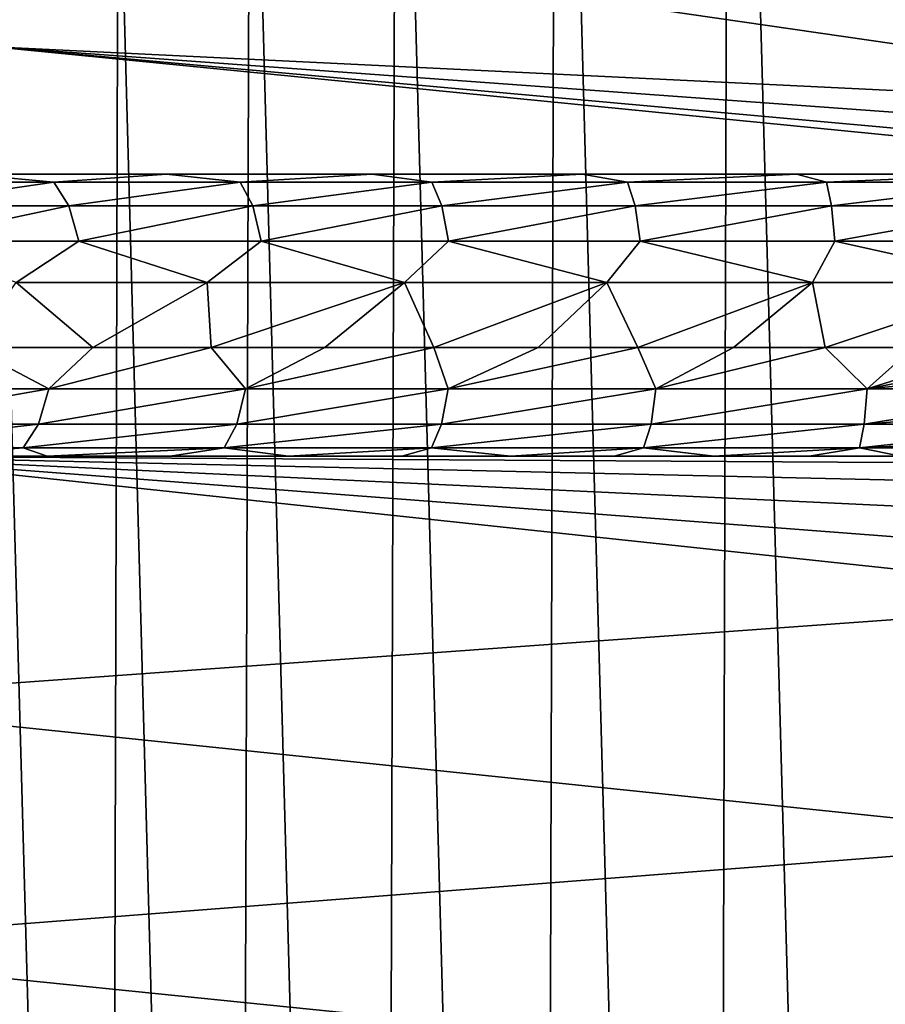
# Model space of a CAD drawing. Header units: millimetres. Extents: x -35.2 to 15.9, y -21 to 21.
# Tile 19 of 57: x -22.2 to -18.2, y 3.8 to 8.4. Entities that reach past the tile are written whole.
import ezdxf

# ---------------------------------------------------------------- set-up
doc = ezdxf.new("R2010")
doc.units = ezdxf.units.MM
doc.header["$LTSCALE"] = 65.185185
for name, color, linetype in [('23', 7, 'CONTINUOUS'), ('27', 7, 'CONTINUOUS'), ('29', 7, 'CONTINUOUS'), ('30', 7, 'CONTINUOUS'), ('31', 7, 'CONTINUOUS'), ('39', 7, 'CONTINUOUS'), ('40', 7, 'CONTINUOUS'), ('62', 7, 'CONTINUOUS'), ('84', 7, 'CONTINUOUS')]:
    doc.layers.add(name, color=color, linetype=linetype)

msp = doc.modelspace()

# ---------------------------------------------------------------- linework, layer by layer
at = {"layer": '23', "linetype": 'Continuous'}
for points in [[(-18.0264, 14.4649, -2.75), (-18.8811, 13.5522, -2.75), (-18.1065, -14.384, -2.75), (-18.0264, 14.4649, -2.75)], [(-18.8811, 13.5522, -2.75), (-19.6796, 12.5885, -2.75), (-18.9597, -13.4622, -2.75), (-18.8811, 13.5522, -2.75)], [(-18.1065, -14.384, -2.75), (-18.8811, 13.5522, -2.75), (-18.9597, -13.4622, -2.75), (-18.1065, -14.384, -2.75)], [(-19.6796, 12.5885, -2.75), (-20.4159, 11.5801, -2.75), (-19.7556, -12.49, -2.75), (-19.6796, 12.5885, -2.75)], [(-18.9597, -13.4622, -2.75), (-19.6796, 12.5885, -2.75), (-19.7556, -12.49, -2.75), (-18.9597, -13.4622, -2.75)], [(-20.4159, 11.5801, -2.75), (-21.0912, 10.5258, -2.75), (-20.4881, -11.4725, -2.75), (-20.4159, 11.5801, -2.75)], [(-19.7556, -12.49, -2.75), (-20.4159, 11.5801, -2.75), (-20.4881, -11.4725, -2.75), (-19.7556, -12.49, -2.75)], [(-21.0912, 10.5258, -2.75), (-21.6991, 9.4361, -2.75), (-21.1579, -10.4106, -2.75), (-21.0912, 10.5258, -2.75)], [(-20.4881, -11.4725, -2.75), (-21.0912, 10.5258, -2.75), (-21.1579, -10.4106, -2.75), (-20.4881, -11.4725, -2.75)], [(-21.6991, 9.4361, -2.75), (-22.2393, 8.3113, -2.75), (-21.7519, -9.3364, -2.75), (-21.6991, 9.4361, -2.75)], [(-21.1579, -10.4106, -2.75), (-21.6991, 9.4361, -2.75), (-21.7519, -9.3364, -2.75), (-21.1579, -10.4106, -2.75)], [(-21.7519, -9.3364, -2.75), (-22.2393, 8.3113, -2.75), (-22.2696, -8.2509, -2.75), (-21.7519, -9.3364, -2.75)]]:
    msp.add_3dface(points, dxfattribs=at)
at = {"layer": '27', "linetype": 'Continuous'}
for points in [[(-15.3191, 8.9657, -4.05), (-15.8817, 7.9267, -4.05), (-22.0079, 8.8148, -4.05), (-15.3191, 8.9657, -4.05)], [(-22.0079, 8.8148, -4.05), (-15.8817, 7.9267, -4.05), (-22.272, 8.2372, -4.05), (-22.0079, 8.8148, -4.05)], [(-16.3291, 7.65, -4.05), (-22.519, 7.65, -4.05), (-22.272, 8.2372, -4.05), (-16.3291, 7.65, -4.05)], [(-15.8817, 7.9267, -4.05), (-15.9925, 7.7804, -4.05), (-22.272, 8.2372, -4.05), (-15.8817, 7.9267, -4.05)], [(-16.1487, 7.6837, -4.05), (-16.3291, 7.65, -4.05), (-22.272, 8.2372, -4.05), (-16.1487, 7.6837, -4.05)], [(-15.9925, 7.7804, -4.05), (-16.1487, 7.6837, -4.05), (-22.272, 8.2372, -4.05), (-15.9925, 7.7804, -4.05)], [(-22.9916, 6.35, -4.05), (-16.8134, 5.6897, -4.05), (-23.3236, 5.2219, -4.05), (-22.9916, 6.35, -4.05)], [(-16.7877, 5.8766, -4.05), (-16.8134, 5.6897, -4.05), (-22.9916, 6.35, -4.05), (-16.7877, 5.8766, -4.05)], [(-16.833, 6.0595, -4.05), (-16.7877, 5.8766, -4.05), (-22.9916, 6.35, -4.05), (-16.833, 6.0595, -4.05)], [(-16.943, 6.2129, -4.05), (-16.833, 6.0595, -4.05), (-22.9916, 6.35, -4.05), (-16.943, 6.2129, -4.05)], [(-17.1018, 6.3144, -4.05), (-16.943, 6.2129, -4.05), (-22.9916, 6.35, -4.05), (-17.1018, 6.3144, -4.05)], [(-17.287, 6.35, -4.05), (-17.1018, 6.3144, -4.05), (-22.9916, 6.35, -4.05), (-17.287, 6.35, -4.05)], [(-16.8134, 5.6897, -4.05), (-17.1488, 4.5806, -4.05), (-23.3236, 5.2219, -4.05), (-16.8134, 5.6897, -4.05)], [(-23.3236, 5.2219, -4.05), (-17.1488, 4.5806, -4.05), (-23.5897, 4.081, -4.05), (-23.3236, 5.2219, -4.05)], [(-17.1488, 4.5806, -4.05), (-17.4106, 3.4543, -4.05), (-23.5897, 4.081, -4.05), (-17.1488, 4.5806, -4.05)], [(-23.5897, 4.081, -4.05), (-17.4106, 3.4543, -4.05), (-23.79, 2.9258, -4.05), (-23.5897, 4.081, -4.05)]]:
    msp.add_3dface(points, dxfattribs=at)
at = {"layer": '29', "linetype": 'Continuous'}
for points in [[(-22.519, 7.65, -4.05), (-16.3291, 7.65, -4.05), (-22.393, 7.65, -7.8743), (-22.519, 7.65, -4.05)], [(-22.393, 7.65, -7.8743), (-16.3291, 7.65, -4.05), (-21.477, 7.65, -7.4594), (-22.393, 7.65, -7.8743)], [(-21.477, 7.65, -7.4594), (-16.3291, 7.65, -4.05), (-20.5297, 7.65, -7.116), (-21.477, 7.65, -7.4594)], [(-20.5297, 7.65, -7.116), (-16.3291, 7.65, -4.05), (-19.5607, 7.65, -6.8475), (-20.5297, 7.65, -7.116)], [(-19.5607, 7.65, -6.8475), (-16.3291, 7.65, -4.05), (-18.5723, 7.65, -6.6543), (-19.5607, 7.65, -6.8475)], [(-18.5723, 7.65, -6.6543), (-16.3291, 7.65, -4.05), (-17.578, 7.65, -6.5386), (-18.5723, 7.65, -6.6543)]]:
    msp.add_3dface(points, dxfattribs=at)
at = {"layer": '30', "linetype": 'Continuous'}
for points in [[(-17.287, 6.35, -4.05), (-22.9916, 6.35, -4.05), (-17.287, 6.35, -6.5195), (-17.287, 6.35, -4.05)], [(-17.287, 6.35, -6.5195), (-22.9916, 6.35, -4.05), (-17.6815, 6.35, -6.5463), (-17.287, 6.35, -6.5195)], [(-17.6815, 6.35, -6.5463), (-22.9916, 6.35, -4.05), (-18.0908, 6.35, -6.5886), (-17.6815, 6.35, -6.5463)], [(-18.0908, 6.35, -6.5886), (-22.9916, 6.35, -4.05), (-18.514, 6.35, -6.6451), (-18.0908, 6.35, -6.5886)], [(-18.514, 6.35, -6.6451), (-22.9916, 6.35, -4.05), (-18.9538, 6.35, -6.7194), (-18.514, 6.35, -6.6451)], [(-18.9538, 6.35, -6.7194), (-22.9916, 6.35, -4.05), (-19.4125, 6.35, -6.8131), (-18.9538, 6.35, -6.7194)], [(-19.4125, 6.35, -6.8131), (-22.9916, 6.35, -4.05), (-19.8911, 6.35, -6.9299), (-19.4125, 6.35, -6.8131)], [(-19.8911, 6.35, -6.9299), (-22.9916, 6.35, -4.05), (-20.3914, 6.35, -7.0723), (-19.8911, 6.35, -6.9299)], [(-20.3914, 6.35, -7.0723), (-22.9916, 6.35, -4.05), (-20.9137, 6.35, -7.2451), (-20.3914, 6.35, -7.0723)], [(-20.9137, 6.35, -7.2451), (-22.9916, 6.35, -4.05), (-21.459, 6.35, -7.4517), (-20.9137, 6.35, -7.2451)], [(-21.459, 6.35, -7.4517), (-22.9916, 6.35, -4.05), (-22.0262, 6.35, -7.6978), (-21.459, 6.35, -7.4517)], [(-22.0262, 6.35, -7.6978), (-22.9916, 6.35, -4.05), (-22.6155, 6.35, -7.9878), (-22.0262, 6.35, -7.6978)]]:
    msp.add_3dface(points, dxfattribs=at)
at = {"layer": '31', "linetype": 'Continuous'}
for points in [[(-22.3817, 6.85, -8.4302), (-22.1698, 7.15, -8.3216), (-21.8156, 6.85, -8.1513), (-22.3817, 6.85, -8.4302)], [(-22.1698, 7.15, -8.3216), (-21.2886, 7.15, -7.9225), (-21.8156, 6.85, -8.1513), (-22.1698, 7.15, -8.3216)], [(-21.8156, 6.85, -8.1513), (-21.2886, 7.15, -7.9225), (-21.2701, 6.85, -7.915), (-21.8156, 6.85, -8.1513)], [(-21.2886, 7.15, -7.9225), (-20.379, 7.15, -7.5926), (-21.2701, 6.85, -7.915), (-21.2886, 7.15, -7.9225)], [(-21.2701, 6.85, -7.915), (-20.379, 7.15, -7.5926), (-20.7462, 6.85, -7.7162), (-21.2701, 6.85, -7.915)], [(-20.7462, 6.85, -7.7162), (-20.379, 7.15, -7.5926), (-20.2439, 6.85, -7.5503), (-20.7462, 6.85, -7.7162)], [(-20.379, 7.15, -7.5926), (-19.4468, 7.15, -7.3342), (-20.2439, 6.85, -7.5503), (-20.379, 7.15, -7.5926)], [(-20.2439, 6.85, -7.5503), (-19.4468, 7.15, -7.3342), (-19.7631, 6.85, -7.4132), (-20.2439, 6.85, -7.5503)], [(-19.7631, 6.85, -7.4132), (-19.4468, 7.15, -7.3342), (-19.3029, 6.85, -7.3011), (-19.7631, 6.85, -7.4132)], [(-19.4468, 7.15, -7.3342), (-18.4976, 7.15, -7.1486), (-19.3029, 6.85, -7.3011), (-19.4468, 7.15, -7.3342)], [(-19.3029, 6.85, -7.3011), (-18.4976, 7.15, -7.1486), (-18.8621, 6.85, -7.2109), (-19.3029, 6.85, -7.3011)], [(-18.8621, 6.85, -7.2109), (-18.4976, 7.15, -7.1486), (-18.4392, 6.85, -7.1397), (-18.8621, 6.85, -7.2109)], [(-18.4976, 7.15, -7.1486), (-17.5388, 7.15, -7.0372), (-18.4392, 6.85, -7.1397), (-18.4976, 7.15, -7.1486)], [(-18.4392, 6.85, -7.1397), (-17.5388, 7.15, -7.0372), (-18.0324, 6.85, -7.0852), (-18.4392, 6.85, -7.1397)]]:
    msp.add_3dface(points, dxfattribs=at)
at = {"layer": '39', "linetype": 'Continuous'}
msp.add_3dface([(-22.0079, 8.8148, -4.05), (-22.272, 8.2372, -4.05), (-22.2273, 8.798, -4.0121), (-22.0079, 8.8148, -4.05)], dxfattribs=at)
at = {"layer": '40', "linetype": 'Continuous'}
msp.add_3dface([(-22.2393, 8.3113, -2.75), (-21.6991, 9.4361, -2.75), (-22.3629, 8.5042, -2.7881), (-22.2393, 8.3113, -2.75)], dxfattribs=at)
at = {"layer": '62', "linetype": 'Continuous'}
for points in [[(-22.3817, 6.85, -8.4302), (-22.0189, 6.659, -8.2052), (-22.8918, 6.659, -8.6692), (-22.3817, 6.85, -8.4302)], [(-22.3817, 6.85, -8.4302), (-21.8156, 6.85, -8.1513), (-22.0189, 6.659, -8.2052), (-22.3817, 6.85, -8.4302)], [(-21.8156, 6.85, -8.1513), (-21.2701, 6.85, -7.915), (-22.0189, 6.659, -8.2052), (-21.8156, 6.85, -8.1513)], [(-21.2701, 6.85, -7.915), (-21.1121, 6.659, -7.8115), (-22.0189, 6.659, -8.2052), (-21.2701, 6.85, -7.915)], [(-21.2701, 6.85, -7.915), (-20.7462, 6.85, -7.7162), (-21.1121, 6.659, -7.8115), (-21.2701, 6.85, -7.915)], [(-20.7462, 6.85, -7.7162), (-20.2439, 6.85, -7.5503), (-21.1121, 6.659, -7.8115), (-20.7462, 6.85, -7.7162)], [(-20.2439, 6.85, -7.5503), (-20.1771, 6.659, -7.4904), (-21.1121, 6.659, -7.8115), (-20.2439, 6.85, -7.5503)], [(-20.2439, 6.85, -7.5503), (-19.7631, 6.85, -7.4132), (-20.1771, 6.659, -7.4904), (-20.2439, 6.85, -7.5503)], [(-19.7631, 6.85, -7.4132), (-19.3029, 6.85, -7.3011), (-20.1771, 6.659, -7.4904), (-19.7631, 6.85, -7.4132)], [(-19.3029, 6.85, -7.3011), (-19.2197, 6.659, -7.244), (-20.1771, 6.659, -7.4904), (-19.3029, 6.85, -7.3011)], [(-19.3029, 6.85, -7.3011), (-18.8621, 6.85, -7.2109), (-19.2197, 6.659, -7.244), (-19.3029, 6.85, -7.3011)], [(-18.8621, 6.85, -7.2109), (-18.4392, 6.85, -7.1397), (-19.2197, 6.659, -7.244), (-18.8621, 6.85, -7.2109)], [(-18.4392, 6.85, -7.1397), (-18.2459, 6.659, -7.0738), (-19.2197, 6.659, -7.244), (-18.4392, 6.85, -7.1397)], [(-18.4392, 6.85, -7.1397), (-18.0324, 6.85, -7.0852), (-18.2459, 6.659, -7.0738), (-18.4392, 6.85, -7.1397)], [(-17.6386, 6.85, -7.0453), (-17.2596, 6.85, -7.0187), (-18.2459, 6.659, -7.0738), (-17.6386, 6.85, -7.0453)], [(-17.2596, 6.85, -7.0187), (-17.2602, 6.7524, -7.0091), (-18.2459, 6.659, -7.0738), (-17.2596, 6.85, -7.0187)], [(-18.0324, 6.85, -7.0852), (-17.6386, 6.85, -7.0453), (-18.2459, 6.659, -7.0738), (-18.0324, 6.85, -7.0852)], [(-17.2602, 6.7524, -7.0091), (-17.2617, 6.659, -6.9809), (-18.2459, 6.659, -7.0738), (-17.2602, 6.7524, -7.0091)], [(-22.0659, 6.4966, -8.1076), (-22.9464, 6.4966, -8.5755), (-22.0189, 6.659, -8.2052), (-22.0659, 6.4966, -8.1076)], [(-22.0189, 6.659, -8.2052), (-22.9464, 6.4966, -8.5755), (-22.8918, 6.659, -8.6692), (-22.0189, 6.659, -8.2052)], [(-21.1513, 6.4966, -7.7105), (-22.0659, 6.4966, -8.1076), (-21.1121, 6.659, -7.8115), (-21.1513, 6.4966, -7.7105)], [(-21.1121, 6.659, -7.8115), (-22.0659, 6.4966, -8.1076), (-22.0189, 6.659, -8.2052), (-21.1121, 6.659, -7.8115)], [(-20.2082, 6.4966, -7.3866), (-21.1513, 6.4966, -7.7105), (-20.1771, 6.659, -7.4904), (-20.2082, 6.4966, -7.3866)], [(-20.1771, 6.659, -7.4904), (-21.1513, 6.4966, -7.7105), (-21.1121, 6.659, -7.8115), (-20.1771, 6.659, -7.4904)], [(-19.2426, 6.4966, -7.1381), (-20.2082, 6.4966, -7.3866), (-19.2197, 6.659, -7.244), (-19.2426, 6.4966, -7.1381)], [(-19.2197, 6.659, -7.244), (-20.2082, 6.4966, -7.3866), (-20.1771, 6.659, -7.4904), (-19.2197, 6.659, -7.244)], [(-18.2603, 6.4966, -6.9664), (-19.2426, 6.4966, -7.1381), (-18.2459, 6.659, -7.0738), (-18.2603, 6.4966, -6.9664)], [(-18.2459, 6.659, -7.0738), (-19.2426, 6.4966, -7.1381), (-19.2197, 6.659, -7.244), (-18.2459, 6.659, -7.0738)], [(-17.2617, 6.659, -6.9809), (-17.2642, 6.5722, -6.9346), (-18.2603, 6.4966, -6.9664), (-17.2617, 6.659, -6.9809)], [(-17.2617, 6.659, -6.9809), (-18.2603, 6.4966, -6.9664), (-18.2459, 6.659, -7.0738), (-17.2617, 6.659, -6.9809)], [(-17.2642, 6.5722, -6.9346), (-17.2676, 6.4966, -6.8726), (-18.2603, 6.4966, -6.9664), (-17.2642, 6.5722, -6.9346)], [(-22.1364, 6.3881, -7.9613), (-23.0282, 6.3881, -8.4353), (-22.0659, 6.4966, -8.1076), (-22.1364, 6.3881, -7.9613)], [(-22.0659, 6.4966, -8.1076), (-23.0282, 6.3881, -8.4353), (-22.9464, 6.4966, -8.5755), (-22.0659, 6.4966, -8.1076)], [(-21.21, 6.3881, -7.5591), (-22.1364, 6.3881, -7.9613), (-21.1513, 6.4966, -7.7105), (-21.21, 6.3881, -7.5591)], [(-21.1513, 6.4966, -7.7105), (-22.1364, 6.3881, -7.9613), (-22.0659, 6.4966, -8.1076), (-21.1513, 6.4966, -7.7105)], [(-20.2549, 6.3881, -7.2311), (-21.21, 6.3881, -7.5591), (-20.2082, 6.4966, -7.3866), (-20.2549, 6.3881, -7.2311)], [(-20.2082, 6.4966, -7.3866), (-21.21, 6.3881, -7.5591), (-21.1513, 6.4966, -7.7105), (-20.2082, 6.4966, -7.3866)], [(-19.2768, 6.3881, -6.9794), (-20.2549, 6.3881, -7.2311), (-19.2426, 6.4966, -7.1381), (-19.2768, 6.3881, -6.9794)], [(-19.2426, 6.4966, -7.1381), (-20.2549, 6.3881, -7.2311), (-20.2082, 6.4966, -7.3866), (-19.2426, 6.4966, -7.1381)], [(-18.282, 6.3881, -6.8055), (-19.2768, 6.3881, -6.9794), (-18.2603, 6.4966, -6.9664), (-18.282, 6.3881, -6.8055)], [(-18.2603, 6.4966, -6.9664), (-19.2768, 6.3881, -6.9794), (-19.2426, 6.4966, -7.1381), (-18.2603, 6.4966, -6.9664)], [(-17.2676, 6.4966, -6.8726), (-17.2718, 6.4343, -6.7968), (-18.282, 6.3881, -6.8055), (-17.2676, 6.4966, -6.8726)], [(-17.2676, 6.4966, -6.8726), (-18.282, 6.3881, -6.8055), (-18.2603, 6.4966, -6.9664), (-17.2676, 6.4966, -6.8726)], [(-17.2718, 6.4343, -6.7968), (-17.2765, 6.3881, -6.7105), (-18.282, 6.3881, -6.8055), (-17.2718, 6.4343, -6.7968)], [(-22.1364, 6.3881, -7.9613), (-22.6155, 6.35, -7.9878), (-23.0282, 6.3881, -8.4353), (-22.1364, 6.3881, -7.9613)], [(-22.0262, 6.35, -7.6978), (-22.6155, 6.35, -7.9878), (-22.1364, 6.3881, -7.9613), (-22.0262, 6.35, -7.6978)], [(-21.21, 6.3881, -7.5591), (-22.0262, 6.35, -7.6978), (-22.1364, 6.3881, -7.9613), (-21.21, 6.3881, -7.5591)], [(-21.459, 6.35, -7.4517), (-22.0262, 6.35, -7.6978), (-21.21, 6.3881, -7.5591), (-21.459, 6.35, -7.4517)], [(-20.9137, 6.35, -7.2451), (-21.459, 6.35, -7.4517), (-21.21, 6.3881, -7.5591), (-20.9137, 6.35, -7.2451)], [(-20.2549, 6.3881, -7.2311), (-20.9137, 6.35, -7.2451), (-21.21, 6.3881, -7.5591), (-20.2549, 6.3881, -7.2311)], [(-20.3914, 6.35, -7.0723), (-20.9137, 6.35, -7.2451), (-20.2549, 6.3881, -7.2311), (-20.3914, 6.35, -7.0723)], [(-19.8911, 6.35, -6.9299), (-20.3914, 6.35, -7.0723), (-20.2549, 6.3881, -7.2311), (-19.8911, 6.35, -6.9299)], [(-19.2768, 6.3881, -6.9794), (-19.8911, 6.35, -6.9299), (-20.2549, 6.3881, -7.2311), (-19.2768, 6.3881, -6.9794)], [(-19.4125, 6.35, -6.8131), (-19.8911, 6.35, -6.9299), (-19.2768, 6.3881, -6.9794), (-19.4125, 6.35, -6.8131)], [(-18.9538, 6.35, -6.7194), (-19.4125, 6.35, -6.8131), (-19.2768, 6.3881, -6.9794), (-18.9538, 6.35, -6.7194)], [(-18.282, 6.3881, -6.8055), (-18.9538, 6.35, -6.7194), (-19.2768, 6.3881, -6.9794), (-18.282, 6.3881, -6.8055)], [(-18.514, 6.35, -6.6451), (-18.9538, 6.35, -6.7194), (-18.282, 6.3881, -6.8055), (-18.514, 6.35, -6.6451)], [(-18.0908, 6.35, -6.5886), (-18.514, 6.35, -6.6451), (-18.282, 6.3881, -6.8055), (-18.0908, 6.35, -6.5886)], [(-17.2765, 6.3881, -6.7105), (-18.0908, 6.35, -6.5886), (-18.282, 6.3881, -6.8055), (-17.2765, 6.3881, -6.7105)]]:
    msp.add_3dface(points, dxfattribs=at)
at = {"layer": '84', "linetype": 'Continuous'}
for points in [[(-22.393, 7.65, -7.8743), (-21.9951, 7.6121, -7.8939), (-22.8251, 7.6121, -8.3189), (-22.393, 7.65, -7.8743)], [(-22.393, 7.65, -7.8743), (-21.477, 7.65, -7.4594), (-21.9951, 7.6121, -7.8939), (-22.393, 7.65, -7.8743)], [(-21.477, 7.65, -7.4594), (-21.1365, 7.6121, -7.5304), (-21.9951, 7.6121, -7.8939), (-21.477, 7.65, -7.4594)], [(-21.477, 7.65, -7.4594), (-20.5297, 7.65, -7.116), (-21.1365, 7.6121, -7.5304), (-21.477, 7.65, -7.4594)], [(-20.5297, 7.65, -7.116), (-20.2537, 7.6121, -7.2304), (-21.1365, 7.6121, -7.5304), (-20.5297, 7.65, -7.116)], [(-20.5297, 7.65, -7.116), (-19.5607, 7.65, -6.8475), (-20.2537, 7.6121, -7.2304), (-20.5297, 7.65, -7.116)], [(-19.5607, 7.65, -6.8475), (-19.3514, 7.6121, -6.9953), (-20.2537, 7.6121, -7.2304), (-19.5607, 7.65, -6.8475)], [(-19.5607, 7.65, -6.8475), (-18.5723, 7.65, -6.6543), (-19.3514, 7.6121, -6.9953), (-19.5607, 7.65, -6.8475)], [(-18.5723, 7.65, -6.6543), (-18.4344, 7.6121, -6.8265), (-19.3514, 7.6121, -6.9953), (-18.5723, 7.65, -6.6543)], [(-18.5723, 7.65, -6.6543), (-17.578, 7.65, -6.5386), (-18.4344, 7.6121, -6.8265), (-18.5723, 7.65, -6.6543)], [(-17.578, 7.65, -6.5386), (-17.5075, 7.6121, -6.7249), (-18.4344, 7.6121, -6.8265), (-17.578, 7.65, -6.5386)], [(-21.9951, 7.6121, -7.8939), (-22.7458, 7.5037, -8.4607), (-22.8251, 7.6121, -8.3189), (-21.9951, 7.6121, -7.8939)], [(-21.9264, 7.5037, -8.0411), (-22.7458, 7.5037, -8.4607), (-21.9951, 7.6121, -7.8939), (-21.9264, 7.5037, -8.0411)], [(-21.1365, 7.6121, -7.5304), (-21.9264, 7.5037, -8.0411), (-21.9951, 7.6121, -7.8939), (-21.1365, 7.6121, -7.5304)], [(-21.0787, 7.5037, -7.6822), (-21.9264, 7.5037, -8.0411), (-21.1365, 7.6121, -7.5304), (-21.0787, 7.5037, -7.6822)], [(-20.2537, 7.6121, -7.2304), (-21.0787, 7.5037, -7.6822), (-21.1365, 7.6121, -7.5304), (-20.2537, 7.6121, -7.2304)], [(-20.207, 7.5037, -7.386), (-21.0787, 7.5037, -7.6822), (-20.2537, 7.6121, -7.2304), (-20.207, 7.5037, -7.386)], [(-19.3514, 7.6121, -6.9953), (-20.207, 7.5037, -7.386), (-20.2537, 7.6121, -7.2304), (-19.3514, 7.6121, -6.9953)], [(-19.3162, 7.5037, -7.1539), (-20.207, 7.5037, -7.386), (-19.3514, 7.6121, -6.9953), (-19.3162, 7.5037, -7.1539)], [(-18.4344, 7.6121, -6.8265), (-19.3162, 7.5037, -7.1539), (-19.3514, 7.6121, -6.9953), (-18.4344, 7.6121, -6.8265)], [(-18.4108, 7.5037, -6.9873), (-19.3162, 7.5037, -7.1539), (-18.4344, 7.6121, -6.8265), (-18.4108, 7.5037, -6.9873)], [(-17.5075, 7.6121, -6.7249), (-18.4108, 7.5037, -6.9873), (-18.4344, 7.6121, -6.8265), (-17.5075, 7.6121, -6.7249)], [(-17.4957, 7.5037, -6.8869), (-18.4108, 7.5037, -6.9873), (-17.5075, 7.6121, -6.7249), (-17.4957, 7.5037, -6.8869)], [(-21.9264, 7.5037, -8.0411), (-22.6929, 7.3413, -8.5554), (-22.7458, 7.5037, -8.4607), (-21.9264, 7.5037, -8.0411)], [(-21.8805, 7.3413, -8.1394), (-22.6929, 7.3413, -8.5554), (-21.9264, 7.5037, -8.0411), (-21.8805, 7.3413, -8.1394)], [(-21.0787, 7.5037, -7.6822), (-21.8805, 7.3413, -8.1394), (-21.9264, 7.5037, -8.0411), (-21.0787, 7.5037, -7.6822)], [(-21.04, 7.3413, -7.7836), (-21.8805, 7.3413, -8.1394), (-21.0787, 7.5037, -7.6822), (-21.04, 7.3413, -7.7836)], [(-20.207, 7.5037, -7.386), (-21.04, 7.3413, -7.7836), (-21.0787, 7.5037, -7.6822), (-20.207, 7.5037, -7.386)], [(-20.1759, 7.3413, -7.4899), (-21.04, 7.3413, -7.7836), (-20.207, 7.5037, -7.386), (-20.1759, 7.3413, -7.4899)], [(-19.3162, 7.5037, -7.1539), (-20.1759, 7.3413, -7.4899), (-20.207, 7.5037, -7.386), (-19.3162, 7.5037, -7.1539)], [(-19.2927, 7.3413, -7.2598), (-20.1759, 7.3413, -7.4899), (-19.3162, 7.5037, -7.1539), (-19.2927, 7.3413, -7.2598)], [(-18.4108, 7.5037, -6.9873), (-19.2927, 7.3413, -7.2598), (-19.3162, 7.5037, -7.1539), (-18.4108, 7.5037, -6.9873)], [(-18.3951, 7.3413, -7.0946), (-19.2927, 7.3413, -7.2598), (-18.4108, 7.5037, -6.9873), (-18.3951, 7.3413, -7.0946)], [(-17.4957, 7.5037, -6.8869), (-18.3951, 7.3413, -7.0946), (-18.4108, 7.5037, -6.9873), (-17.4957, 7.5037, -6.8869)], [(-17.4878, 7.3413, -6.9952), (-18.3951, 7.3413, -7.0946), (-17.4957, 7.5037, -6.8869), (-17.4878, 7.3413, -6.9952)], [(-21.8805, 7.3413, -8.1394), (-22.1698, 7.15, -8.3216), (-22.6929, 7.3413, -8.5554), (-21.8805, 7.3413, -8.1394)], [(-21.2886, 7.15, -7.9225), (-22.1698, 7.15, -8.3216), (-21.8805, 7.3413, -8.1394), (-21.2886, 7.15, -7.9225)], [(-21.04, 7.3413, -7.7836), (-21.2886, 7.15, -7.9225), (-21.8805, 7.3413, -8.1394), (-21.04, 7.3413, -7.7836)], [(-20.379, 7.15, -7.5926), (-21.2886, 7.15, -7.9225), (-21.04, 7.3413, -7.7836), (-20.379, 7.15, -7.5926)], [(-20.1759, 7.3413, -7.4899), (-20.379, 7.15, -7.5926), (-21.04, 7.3413, -7.7836), (-20.1759, 7.3413, -7.4899)], [(-19.4468, 7.15, -7.3342), (-20.379, 7.15, -7.5926), (-20.1759, 7.3413, -7.4899), (-19.4468, 7.15, -7.3342)], [(-19.2927, 7.3413, -7.2598), (-19.4468, 7.15, -7.3342), (-20.1759, 7.3413, -7.4899), (-19.2927, 7.3413, -7.2598)], [(-18.4976, 7.15, -7.1486), (-19.4468, 7.15, -7.3342), (-19.2927, 7.3413, -7.2598), (-18.4976, 7.15, -7.1486)], [(-18.3951, 7.3413, -7.0946), (-18.4976, 7.15, -7.1486), (-19.2927, 7.3413, -7.2598), (-18.3951, 7.3413, -7.0946)], [(-17.5388, 7.15, -7.0372), (-18.4976, 7.15, -7.1486), (-18.3951, 7.3413, -7.0946), (-17.5388, 7.15, -7.0372)], [(-17.4878, 7.3413, -6.9952), (-17.5388, 7.15, -7.0372), (-18.3951, 7.3413, -7.0946), (-17.4878, 7.3413, -6.9952)]]:
    msp.add_3dface(points, dxfattribs=at)

doc.saveas('drawing.dxf')
